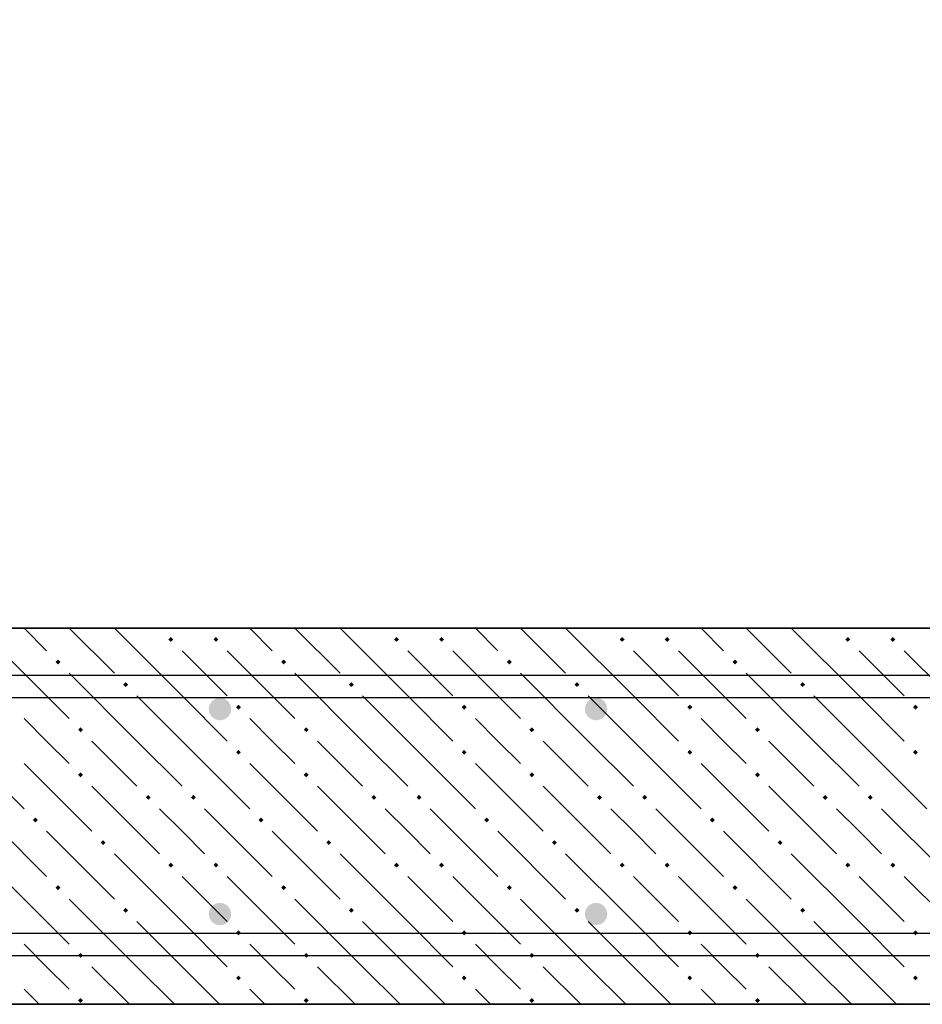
# Model space of a CAD drawing. Header units: millimetres. Extents: x 0 to 21000, y -5 to 14850.
# Tile 5 of 28: x 3101 to 4301, y 7728 to 9037. Entities that reach past the tile are written whole.
import ezdxf

# ---------------------------------------------------------------- set-up
doc = ezdxf.new("R2010")
doc.units = ezdxf.units.MM
doc.layers.add('ЖБ Лестница', color=7, linetype='Continuous', lineweight=25, true_color=0xe0e0ff)
for name, color, linetype, lineweight in [('Лестница', 7, 'Continuous', 25), ('Обрамление П-обр. равн.', 7, 'Continuous', 25), ('Фоновоя арматура Х1', 7, 'Continuous', 25)]:
    doc.layers.add(name, color=color, linetype=linetype, lineweight=lineweight)

msp = doc.modelspace()

# ---------------------------------------------------------------- hatches: boundary and pattern name
at = {"layer": 'ЖБ Лестница', "linetype": 'Continuous', "lineweight": 18, "transparency": 33554687}
for points in [[(3298.6, 8212.8), (3301.8, 8216.1), (3305.1, 8212.8), (3301.8, 8209.6)], [(3358.6, 8212.8), (3361.8, 8216.1), (3365.1, 8212.8), (3361.8, 8209.6)], [(3598.6, 8212.8), (3601.8, 8216.1), (3605.1, 8212.8), (3601.8, 8209.6)], [(3658.6, 8212.8), (3661.8, 8216.1), (3665.1, 8212.8), (3661.8, 8209.6)], [(3898.6, 8212.8), (3901.8, 8216.1), (3905.1, 8212.8), (3901.8, 8209.6)], [(3958.6, 8212.8), (3961.8, 8216.1), (3965.1, 8212.8), (3961.8, 8209.6)], [(4198.6, 8212.8), (4201.8, 8216.1), (4205.1, 8212.8), (4201.8, 8209.6)], [(4258.6, 8212.8), (4261.8, 8216.1), (4265.1, 8212.8), (4261.8, 8209.6)], [(3148.6, 8182.8), (3151.8, 8186.1), (3155.1, 8182.8), (3151.8, 8179.6)], [(3448.6, 8182.8), (3451.8, 8186.1), (3455.1, 8182.8), (3451.8, 8179.6)], [(3748.6, 8182.8), (3751.8, 8186.1), (3755.1, 8182.8), (3751.8, 8179.6)], [(4048.6, 8182.8), (4051.8, 8186.1), (4055.1, 8182.8), (4051.8, 8179.6)], [(3238.6, 8152.8), (3241.8, 8156.1), (3245.1, 8152.8), (3241.8, 8149.6)], [(3538.6, 8152.8), (3541.8, 8156.1), (3545.1, 8152.8), (3541.8, 8149.6)], [(3838.6, 8152.8), (3841.8, 8156.1), (3845.1, 8152.8), (3841.8, 8149.6)], [(4138.6, 8152.8), (4141.8, 8156.1), (4145.1, 8152.8), (4141.8, 8149.6)], [(3388.6, 8122.8), (3391.8, 8126.1), (3395.1, 8122.8), (3391.8, 8119.6)], [(3688.6, 8122.8), (3691.8, 8126.1), (3695.1, 8122.8), (3691.8, 8119.6)], [(3988.6, 8122.8), (3991.8, 8126.1), (3995.1, 8122.8), (3991.8, 8119.6)], [(4288.6, 8122.8), (4291.8, 8126.1), (4295.1, 8122.8), (4291.8, 8119.6)], [(3178.6, 8092.8), (3181.8, 8096.1), (3185.1, 8092.8), (3181.8, 8089.6)], [(3478.6, 8092.8), (3481.8, 8096.1), (3485.1, 8092.8), (3481.8, 8089.6)], [(3778.6, 8092.8), (3781.8, 8096.1), (3785.1, 8092.8), (3781.8, 8089.6)], [(4078.6, 8092.8), (4081.8, 8096.1), (4085.1, 8092.8), (4081.8, 8089.6)], [(3388.6, 8062.8), (3391.8, 8066.1), (3395.1, 8062.8), (3391.8, 8059.6)], [(3688.6, 8062.8), (3691.8, 8066.1), (3695.1, 8062.8), (3691.8, 8059.6)], [(3988.6, 8062.8), (3991.8, 8066.1), (3995.1, 8062.8), (3991.8, 8059.6)], [(4288.6, 8062.8), (4291.8, 8066.1), (4295.1, 8062.8), (4291.8, 8059.6)], [(3178.6, 8032.8), (3181.8, 8036.1), (3185.1, 8032.8), (3181.8, 8029.6)], [(3478.6, 8032.8), (3481.8, 8036.1), (3485.1, 8032.8), (3481.8, 8029.6)], [(3778.6, 8032.8), (3781.8, 8036.1), (3785.1, 8032.8), (3781.8, 8029.6)], [(4078.6, 8032.8), (4081.8, 8036.1), (4085.1, 8032.8), (4081.8, 8029.6)], [(3268.6, 8002.8), (3271.8, 8006.1), (3275.1, 8002.8), (3271.8, 7999.6)], [(3328.6, 8002.8), (3331.8, 8006.1), (3335.1, 8002.8), (3331.8, 7999.6)], [(3568.6, 8002.8), (3571.8, 8006.1), (3575.1, 8002.8), (3571.8, 7999.6)], [(3628.6, 8002.8), (3631.8, 8006.1), (3635.1, 8002.8), (3631.8, 7999.6)], [(3868.6, 8002.8), (3871.8, 8006.1), (3875.1, 8002.8), (3871.8, 7999.6)], [(3928.6, 8002.8), (3931.8, 8006.1), (3935.1, 8002.8), (3931.8, 7999.6)], [(4168.6, 8002.8), (4171.8, 8006.1), (4175.1, 8002.8), (4171.8, 7999.6)], [(4228.6, 8002.8), (4231.8, 8006.1), (4235.1, 8002.8), (4231.8, 7999.6)], [(3118.6, 7972.8), (3121.8, 7976.1), (3125.1, 7972.8), (3121.8, 7969.6)], [(3418.6, 7972.8), (3421.8, 7976.1), (3425.1, 7972.8), (3421.8, 7969.6)], [(3718.6, 7972.8), (3721.8, 7976.1), (3725.1, 7972.8), (3721.8, 7969.6)], [(4018.6, 7972.8), (4021.8, 7976.1), (4025.1, 7972.8), (4021.8, 7969.6)], [(3208.6, 7942.8), (3211.8, 7946.1), (3215.1, 7942.8), (3211.8, 7939.6)], [(3508.6, 7942.8), (3511.8, 7946.1), (3515.1, 7942.8), (3511.8, 7939.6)], [(3808.6, 7942.8), (3811.8, 7946.1), (3815.1, 7942.8), (3811.8, 7939.6)], [(4108.6, 7942.8), (4111.8, 7946.1), (4115.1, 7942.8), (4111.8, 7939.6)], [(3298.6, 7912.8), (3301.8, 7916.1), (3305.1, 7912.8), (3301.8, 7909.6)], [(3358.6, 7912.8), (3361.8, 7916.1), (3365.1, 7912.8), (3361.8, 7909.6)], [(3598.6, 7912.8), (3601.8, 7916.1), (3605.1, 7912.8), (3601.8, 7909.6)], [(3658.6, 7912.8), (3661.8, 7916.1), (3665.1, 7912.8), (3661.8, 7909.6)], [(3898.6, 7912.8), (3901.8, 7916.1), (3905.1, 7912.8), (3901.8, 7909.6)], [(3958.6, 7912.8), (3961.8, 7916.1), (3965.1, 7912.8), (3961.8, 7909.6)], [(4198.6, 7912.8), (4201.8, 7916.1), (4205.1, 7912.8), (4201.8, 7909.6)], [(4258.6, 7912.8), (4261.8, 7916.1), (4265.1, 7912.8), (4261.8, 7909.6)], [(3148.6, 7882.8), (3151.8, 7886.1), (3155.1, 7882.8), (3151.8, 7879.6)], [(3448.6, 7882.8), (3451.8, 7886.1), (3455.1, 7882.8), (3451.8, 7879.6)], [(3748.6, 7882.8), (3751.8, 7886.1), (3755.1, 7882.8), (3751.8, 7879.6)], [(4048.6, 7882.8), (4051.8, 7886.1), (4055.1, 7882.8), (4051.8, 7879.6)], [(3238.6, 7852.8), (3241.8, 7856.1), (3245.1, 7852.8), (3241.8, 7849.6)], [(3538.6, 7852.8), (3541.8, 7856.1), (3545.1, 7852.8), (3541.8, 7849.6)], [(3838.6, 7852.8), (3841.8, 7856.1), (3845.1, 7852.8), (3841.8, 7849.6)], [(4138.6, 7852.8), (4141.8, 7856.1), (4145.1, 7852.8), (4141.8, 7849.6)], [(3388.6, 7822.8), (3391.8, 7826.1), (3395.1, 7822.8), (3391.8, 7819.6)], [(3688.6, 7822.8), (3691.8, 7826.1), (3695.1, 7822.8), (3691.8, 7819.6)], [(3988.6, 7822.8), (3991.8, 7826.1), (3995.1, 7822.8), (3991.8, 7819.6)], [(4288.6, 7822.8), (4291.8, 7826.1), (4295.1, 7822.8), (4291.8, 7819.6)], [(3178.6, 7792.8), (3181.8, 7796.1), (3185.1, 7792.8), (3181.8, 7789.6)], [(3478.6, 7792.8), (3481.8, 7796.1), (3485.1, 7792.8), (3481.8, 7789.6)], [(3778.6, 7792.8), (3781.8, 7796.1), (3785.1, 7792.8), (3781.8, 7789.6)], [(4078.6, 7792.8), (4081.8, 7796.1), (4085.1, 7792.8), (4081.8, 7789.6)], [(3388.6, 7762.8), (3391.8, 7766.1), (3395.1, 7762.8), (3391.8, 7759.6)], [(3688.6, 7762.8), (3691.8, 7766.1), (3695.1, 7762.8), (3691.8, 7759.6)], [(3988.6, 7762.8), (3991.8, 7766.1), (3995.1, 7762.8), (3991.8, 7759.6)], [(4288.6, 7762.8), (4291.8, 7766.1), (4295.1, 7762.8), (4291.8, 7759.6)], [(3178.6, 7732.8), (3181.8, 7736.1), (3185.1, 7732.8), (3181.8, 7729.6)], [(3478.6, 7732.8), (3481.8, 7736.1), (3485.1, 7732.8), (3481.8, 7729.6)], [(3778.6, 7732.8), (3781.8, 7736.1), (3785.1, 7732.8), (3781.8, 7729.6)], [(4078.6, 7732.8), (4081.8, 7736.1), (4085.1, 7732.8), (4081.8, 7729.6)]]:
    msp.add_hatch(color=7, dxfattribs=at).paths.add_polyline_path(points, flags=16)
at = {"layer": 'Фоновоя арматура Х1', "linetype": 'Continuous', "lineweight": 35, "transparency": 33554687}
for points in [[(3382.2, 8120.3), (3381.1, 8126), (3377.8, 8130.9), (3373, 8134.2), (3367.2, 8135.3), (3361.5, 8134.2), (3356.6, 8130.9), (3353.4, 8126), (3352.2, 8120.3), (3353.4, 8114.6), (3356.6, 8109.7), (3361.5, 8106.5), (3367.2, 8105.3), (3373, 8106.5), (3377.8, 8109.7), (3381.1, 8114.6)], [(3882.2, 8120.3), (3881.1, 8126), (3877.8, 8130.9), (3873, 8134.2), (3867.2, 8135.3), (3861.5, 8134.2), (3856.6, 8130.9), (3853.4, 8126), (3852.2, 8120.3), (3853.4, 8114.6), (3856.6, 8109.7), (3861.5, 8106.5), (3867.2, 8105.3), (3873, 8106.5), (3877.8, 8109.7), (3881.1, 8114.6)], [(3382.2, 7847.8), (3381.1, 7853.5), (3377.8, 7858.4), (3373, 7861.7), (3367.2, 7862.8), (3361.5, 7861.7), (3356.6, 7858.4), (3353.4, 7853.5), (3352.2, 7847.8), (3353.4, 7842.1), (3356.6, 7837.2), (3361.5, 7834), (3367.2, 7832.8), (3373, 7834), (3377.8, 7837.2), (3381.1, 7842.1)], [(3882.2, 7847.8), (3881.1, 7853.5), (3877.8, 7858.4), (3873, 7861.7), (3867.2, 7862.8), (3861.5, 7861.7), (3856.6, 7858.4), (3853.4, 7853.5), (3852.2, 7847.8), (3853.4, 7842.1), (3856.6, 7837.2), (3861.5, 7834), (3867.2, 7832.8), (3873, 7834), (3877.8, 7837.2), (3881.1, 7842.1)]]:
    msp.add_hatch(color=7, dxfattribs=at).paths.add_polyline_path(points)

# ---------------------------------------------------------------- linework, layer by layer
at = {"color": 7, "linetype": 'Continuous', "lineweight": 25, "transparency": 33554687}
for points in [[(2344.3, 7822.4), (6581.4, 7822.4), (6585.6, 7822.6), (6589.7, 7823), (6593.8, 7823.6), (6597.8, 7824.4), (6601.7, 7825.5), (6605.7, 7826.8), (6609.5, 7828.2), (6613.3, 7830), (14877.6, 11962.1)], [(14890.4, 11935), (6626.2, 7802.9), (6621.1, 7800.5), (6615.7, 7798.5), (6610.2, 7796.7), (6604.7, 7795.2), (6599.1, 7794.1), (6593.4, 7793.2), (6587.6, 7792.7), (6582, 7792.4), (2344.3, 7792.4), (2344.3, 7822.4)]]:
    msp.add_lwpolyline(points, dxfattribs=at)
at = {"layer": 'ЖБ Лестница', "color": 7, "linetype": 'Continuous', "lineweight": 35, "transparency": 33554687}
for p, q in [((6616.8, 8227.8), (2742.2, 8227.8)), ((2742.2, 7727.8), (6616.8, 7727.8))]:
    msp.add_line(p, q, dxfattribs=at)
at = {"layer": 'ЖБ Лестница', "color": 9, "linetype": 'Continuous', "lineweight": 18, "true_color": 0xc7c7c7, "transparency": 33554687}
for p, q in [((3106.8, 8227.8), (3136.8, 8197.8)), ((3166.8, 8227.8), (3226.8, 8167.8)), ((3316.8, 8137.8), (3226.8, 8227.8)), ((3286.8, 8227.8), (3286.8, 8227.8)), ((3346.8, 8227.8), (3346.8, 8227.8)), ((3406.8, 8227.8), (3436.8, 8197.8)), ((3466.8, 8227.8), (3526.8, 8167.8)), ((3616.8, 8137.8), (3526.8, 8227.8)), ((3586.8, 8227.8), (3586.8, 8227.8)), ((3646.8, 8227.8), (3646.8, 8227.8)), ((3706.8, 8227.8), (3736.8, 8197.8)), ((3766.8, 8227.8), (3826.8, 8167.8)), ((3916.8, 8137.8), (3826.8, 8227.8)), ((3886.8, 8227.8), (3886.8, 8227.8)), ((3946.8, 8227.8), (3946.8, 8227.8)), ((4006.8, 8227.8), (4036.8, 8197.8)), ((4066.8, 8227.8), (4126.8, 8167.8)), ((4216.8, 8137.8), (4126.8, 8227.8)), ((4186.8, 8227.8), (4186.8, 8227.8)), ((4246.8, 8227.8), (4246.8, 8227.8)), ((3076.8, 8197.8), (3166.8, 8107.8)), ((3316.8, 8197.8), (3376.8, 8137.8)), ((3376.8, 8197.8), (3466.8, 8107.8)), ((3616.8, 8197.8), (3676.8, 8137.8)), ((3676.8, 8197.8), (3766.8, 8107.8)), ((3916.8, 8197.8), (3976.8, 8137.8)), ((3976.8, 8197.8), (4066.8, 8107.8)), ((4216.8, 8197.8), (4276.8, 8137.8)), ((4276.8, 8197.8), (4366.8, 8107.8)), ((3256.8, 8077.8), (3166.8, 8167.8)), ((3556.8, 8077.8), (3466.8, 8167.8)), ((3856.8, 8077.8), (3766.8, 8167.8)), ((4156.8, 8077.8), (4066.8, 8167.8)), ((3256.8, 8137.8), (3316.8, 8077.8)), ((3316.8, 8137.8), (3376.8, 8077.8)), ((3556.8, 8137.8), (3616.8, 8077.8)), ((3616.8, 8137.8), (3676.8, 8077.8)), ((3856.8, 8137.8), (3916.8, 8077.8)), ((3916.8, 8137.8), (3976.8, 8077.8)), ((4156.8, 8137.8), (4216.8, 8077.8)), ((4216.8, 8137.8), (4276.8, 8077.8)), ((3136.8, 8077.8), (3106.8, 8107.8)), ((3436.8, 8077.8), (3406.8, 8107.8)), ((3736.8, 8077.8), (3706.8, 8107.8)), ((4036.8, 8077.8), (4006.8, 8107.8)), ((3016.8, 8077.8), (3106.8, 7987.8)), ((3166.8, 8047.8), (3136.8, 8077.8)), ((3196.8, 8077.8), (3256.8, 8017.8)), ((3256.8, 8077.8), (3316.8, 8017.8)), ((3316.8, 8077.8), (3406.8, 7987.8)), ((3466.8, 8047.8), (3436.8, 8077.8)), ((3496.8, 8077.8), (3556.8, 8017.8)), ((3556.8, 8077.8), (3616.8, 8017.8)), ((3616.8, 8077.8), (3706.8, 7987.8)), ((3766.8, 8047.8), (3736.8, 8077.8)), ((3796.8, 8077.8), (3856.8, 8017.8)), ((3856.8, 8077.8), (3916.8, 8017.8)), ((3916.8, 8077.8), (4006.8, 7987.8)), ((4066.8, 8047.8), (4036.8, 8077.8)), ((4096.8, 8077.8), (4156.8, 8017.8)), ((4156.8, 8077.8), (4216.8, 8017.8)), ((4216.8, 8077.8), (4306.8, 7987.8)), ((3106.8, 8047.8), (3196.8, 7957.8)), ((3406.8, 8047.8), (3496.8, 7957.8)), ((3706.8, 8047.8), (3796.8, 7957.8)), ((4006.8, 8047.8), (4096.8, 7957.8)), ((3196.8, 8017.8), (3286.8, 7927.8)), ((3496.8, 8017.8), (3586.8, 7927.8)), ((3796.8, 8017.8), (3886.8, 7927.8)), ((4096.8, 8017.8), (4186.8, 7927.8)), ((3046.8, 7987.8), (3136.8, 7897.8)), ((3316.8, 7957.8), (3286.8, 7987.8)), ((3346.8, 7987.8), (3436.8, 7897.8)), ((3616.8, 7957.8), (3586.8, 7987.8)), ((3646.8, 7987.8), (3736.8, 7897.8)), ((3916.8, 7957.8), (3886.8, 7987.8)), ((3946.8, 7987.8), (4036.8, 7897.8)), ((4216.8, 7957.8), (4186.8, 7987.8)), ((4246.8, 7987.8), (4336.8, 7897.8)), ((3136.8, 7957.8), (3226.8, 7867.8)), ((3346.8, 7927.8), (3316.8, 7957.8)), ((3436.8, 7957.8), (3526.8, 7867.8)), ((3646.8, 7927.8), (3616.8, 7957.8)), ((3736.8, 7957.8), (3826.8, 7867.8)), ((3946.8, 7927.8), (3916.8, 7957.8)), ((4036.8, 7957.8), (4126.8, 7867.8)), ((4246.8, 7927.8), (4216.8, 7957.8)), ((3316.8, 7837.8), (3226.8, 7927.8)), ((3616.8, 7837.8), (3526.8, 7927.8)), ((3916.8, 7837.8), (3826.8, 7927.8)), ((4216.8, 7837.8), (4126.8, 7927.8)), ((3076.8, 7897.8), (3166.8, 7807.8)), ((3316.8, 7897.8), (3376.8, 7837.8)), ((3376.8, 7897.8), (3466.8, 7807.8)), ((3616.8, 7897.8), (3676.8, 7837.8)), ((3676.8, 7897.8), (3766.8, 7807.8)), ((3916.8, 7897.8), (3976.8, 7837.8)), ((3976.8, 7897.8), (4066.8, 7807.8)), ((4216.8, 7897.8), (4276.8, 7837.8)), ((4276.8, 7897.8), (4366.8, 7807.8)), ((3256.8, 7777.8), (3166.8, 7867.8)), ((3556.8, 7777.8), (3466.8, 7867.8)), ((3856.8, 7777.8), (3766.8, 7867.8)), ((4156.8, 7777.8), (4066.8, 7867.8)), ((3256.8, 7837.8), (3316.8, 7777.8)), ((3316.8, 7837.8), (3376.8, 7777.8)), ((3556.8, 7837.8), (3616.8, 7777.8)), ((3616.8, 7837.8), (3676.8, 7777.8)), ((3856.8, 7837.8), (3916.8, 7777.8)), ((3916.8, 7837.8), (3976.8, 7777.8)), ((4156.8, 7837.8), (4216.8, 7777.8)), ((4216.8, 7837.8), (4276.8, 7777.8)), ((3136.8, 7777.8), (3106.8, 7807.8)), ((3436.8, 7777.8), (3406.8, 7807.8)), ((3736.8, 7777.8), (3706.8, 7807.8)), ((4036.8, 7777.8), (4006.8, 7807.8)), ((3166.8, 7747.8), (3136.8, 7777.8)), ((3196.8, 7777.8), (3246.8, 7727.8)), ((3256.8, 7777.8), (3306.8, 7727.8)), ((3316.8, 7777.8), (3366.8, 7727.8)), ((3466.8, 7747.8), (3436.8, 7777.8)), ((3496.8, 7777.8), (3546.8, 7727.8)), ((3556.8, 7777.8), (3606.8, 7727.8)), ((3616.8, 7777.8), (3666.8, 7727.8)), ((3766.8, 7747.8), (3736.8, 7777.8)), ((3796.8, 7777.8), (3846.8, 7727.8)), ((3856.8, 7777.8), (3906.8, 7727.8)), ((3916.8, 7777.8), (3966.8, 7727.8)), ((4066.8, 7747.8), (4036.8, 7777.8)), ((4096.8, 7777.8), (4146.8, 7727.8)), ((4156.8, 7777.8), (4206.8, 7727.8)), ((4216.8, 7777.8), (4266.8, 7727.8)), ((3106.8, 7747.8), (3126.8, 7727.8)), ((3406.8, 7747.8), (3426.8, 7727.8)), ((3706.8, 7747.8), (3726.8, 7727.8)), ((4006.8, 7747.8), (4026.8, 7727.8))]:
    msp.add_line(p, q, dxfattribs=at)
at = {"layer": 'Лестница', "color": 7, "linetype": 'Continuous', "lineweight": 25, "transparency": 33554687}
for p, q in [((6616.8, 8227.8), (2741.8, 8227.8)), ((2741.8, 7727.8), (6623.1, 7727.8))]:
    msp.add_line(p, q, dxfattribs=at)
at = {"layer": 'Обрамление П-обр. равн.', "color": 38, "linetype": 'Continuous', "lineweight": 25, "true_color": 0x5f1e0f, "transparency": 33554687}
msp.add_lwpolyline([(2341.8, 8165.3), (7246.4, 8165.3), (7250.6, 8165.5), (7254.7, 8165.9), (7258.8, 8166.5), (7262.8, 8167.3), (7266.7, 8168.4), (7270.7, 8169.6), (7274.5, 8171.1), (7278.3, 8172.8), (8384.1, 8725.7), (8397.5, 8698.9), (7291.2, 8145.7), (7286.1, 8143.4), (7280.7, 8141.4), (7275.2, 8139.6), (7269.7, 8138.1), (7264.1, 8136.9), (7258.4, 8136.1), (7252.6, 8135.5), (7247, 8135.3), (2341.8, 8135.3), (2341.8, 8165.3)], dxfattribs=at)

doc.saveas('drawing.dxf')
